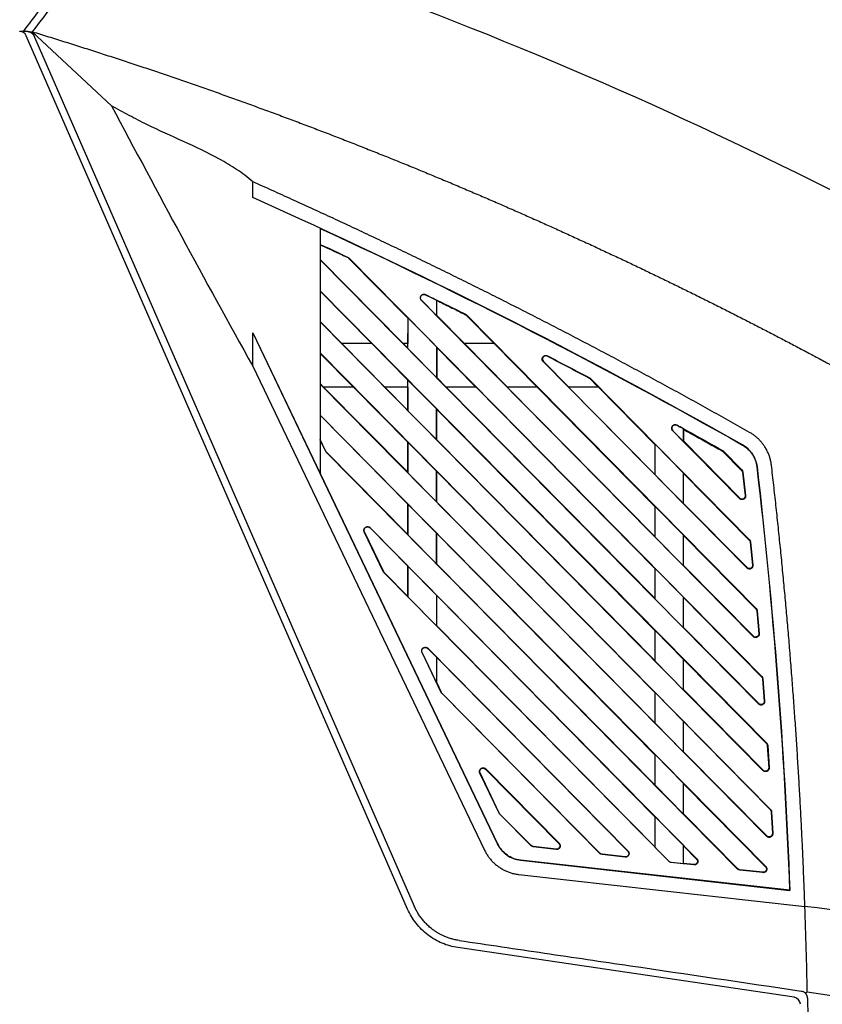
# Model space of a CAD drawing. Header units: millimetres. Extents: x -1111 to 1147, y -743 to 1146.
# Tile 41 of 203: x -374 to -264, y 196 to 332. Entities that reach past the tile are written whole.
import ezdxf

# ---------------------------------------------------------------- set-up
doc = ezdxf.new("R2010")
doc.units = ezdxf.units.MM
doc.styles.add('SLDTEXTSTYLE0', font='TXT', dxfattribs={"width": 0.75})
doc.dimstyles.new('SLDDIMSTYLE0', dxfattribs={"dimtxt": 3.5, "dimasz": 3.302, "dimexe": 0, "dimexo": 0.0625, "dimgap": 0.875, "dimtad": 1, "dimrnd": 1e-09, "dimzin": 12, "dimdsep": 46, "dimtxsty": 'SLDTEXTSTYLE0', "dimsah": 1, "dimcen": 0.09, "dimadec": 0, "dimazin": 3, "dimtfac": 1, "dimtofl": 0, "dimtmove": 0, "dimatfit": 3, "dimfxl": 1, "dimfrac": 2, "dimtolj": 1, "dimtzin": 12, "dimarcsym": 0})

# ---------------------------------------------------------------- blocks, each defined once
blk = doc.blocks.new('_D_1')
at = {"color": 8, "linetype": 'Continuous', "lineweight": 0}
for p, q in [((-451.72, 393.94), (-451.72, 434.45)), ((-196.95, 203.01), (-196.95, 434.45)), ((-451.72, 433.45), (-196.95, 433.45))]:
    blk.add_line(p, q, dxfattribs=at)
at = {"color": 8, "linetype": 'Continuous', "lineweight": 18}
for points in [[(-451.72, 433.45), (-448.42, 432.94), (-448.42, 433.96)], [(-196.95, 433.45), (-200.25, 433.96), (-200.25, 432.94)]]:
    blk.add_solid(points, dxfattribs=at)
at = {"color": 8, "linetype": 'Continuous', "lineweight": 18, "insert": (-320.67, 437.96), "char_height": 3.5, "attachment_point": 1, "style": 'SLDTEXTSTYLE0'}
blk.add_mtext('254.77', dxfattribs=at)

msp = doc.modelspace()

# ---------------------------------------------------------------- linework, layer by layer
at = {"color": 7, "linetype": 'Continuous', "lineweight": 25}
for p, q in [((-373.821, 330.219), (-374.303, 330.236)), ((-373.227, 330.199), (-373.82, 330.22)), ((-320.934, 209.44), (-373.453, 329.639)), ((-373.052, 330.177), (-372.598, 330.177)), ((-361.681, 319.988), (-372.598, 330.177)), ((-372.598, 330.177), (-320.019, 209.84)), ((-342.257, 307.363), (-342.257, 309.535)), ((-332.961, 303.132), (-332.961, 269.36)), ((-321.549, 287.283), (-332.961, 298.831)), ((-272.644, 237.681), (-332.961, 298.783)), ((-329.126, 299.124), (-329.141, 299.092)), ((-328.983, 299.023), (-329.008, 298.998)), ((-329.008, 298.998), (-320.907, 290.782)), ((-328.983, 299.023), (-272.165, 241.466)), ((-332.961, 294.512), (-271.507, 232.259)), ((-332.961, 294.463), (-325.881, 287.283)), ((-319.015, 293.22), (-319.027, 293.208)), ((-273.384, 246.971), (-319.027, 293.208)), ((-316.959, 291.138), (-319.015, 293.22)), ((-318.459, 293.993), (-318.452, 294.009)), ((-316.96, 293.258), (-316.932, 293.215)), ((-316.96, 293.258), (-316.959, 291.138)), ((-316.931, 291.149), (-316.932, 293.215)), ((-329.987, 287.283), (-332.961, 290.292)), ((-272.026, 228.515), (-332.961, 290.242)), ((-320.907, 290.782), (-320.909, 287.283)), ((-320.907, 290.782), (-320.882, 290.792)), ((-320.883, 286.573), (-320.882, 290.792)), ((-320.882, 290.792), (-316.958, 286.817)), ((-316.931, 291.149), (-316.959, 291.138)), ((-313.111, 287.283), (-316.931, 291.149)), ((-312.972, 291.306), (-312.993, 291.264)), ((-312.839, 291.21), (-312.873, 291.176)), ((-312.873, 291.176), (-309.034, 287.283)), ((-312.839, 291.21), (-272.947, 250.799)), ((-342.257, 288.747), (-308.561, 218.426)), ((-342.257, 284.162), (-342.257, 288.747)), ((-342.257, 288.747), (-332.961, 269.36)), ((-329.987, 287.283), (-324.065, 281.289)), ((-325.881, 287.283), (-329.987, 287.283)), ((-320.911, 282.243), (-325.881, 287.283)), ((-321.549, 287.283), (-320.909, 286.636)), ((-320.909, 287.283), (-321.549, 287.283)), ((-320.909, 286.636), (-320.909, 287.283)), ((-313.111, 287.283), (-307.188, 281.289)), ((-309.034, 287.283), (-313.111, 287.283)), ((-303.122, 281.289), (-309.034, 287.283)), ((-332.961, 285.972), (-270.969, 223.174)), ((-328.393, 281.289), (-332.961, 285.92)), ((-320.883, 286.573), (-320.909, 286.636)), ((-316.956, 282.595), (-320.883, 286.573)), ((-316.958, 286.817), (-316.929, 286.747)), ((-316.958, 286.817), (-316.956, 282.595)), ((-311.546, 281.289), (-316.929, 286.747)), ((-316.929, 286.747), (-316.928, 282.606)), ((-302.239, 284.82), (-302.278, 284.782)), ((-274.253, 256.393), (-302.278, 284.782)), ((-302.239, 284.82), (-298.75, 281.289)), ((-301.718, 285.528), (-301.692, 285.577)), ((-342.261, 284.169), (-342.257, 284.163)), ((-342.257, 284.162), (-310.348, 217.569)), ((-320.911, 282.243), (-320.885, 282.254)), ((-320.911, 281.289), (-320.911, 282.243)), ((-320.886, 278.035), (-320.885, 282.254)), ((-320.885, 282.254), (-316.955, 278.273)), ((-316.928, 282.606), (-316.956, 282.595)), ((-316.928, 282.606), (-315.626, 281.289)), ((-295.877, 282.535), (-295.904, 282.483)), ((-295.755, 282.444), (-295.796, 282.403)), ((-294.742, 281.333), (-295.796, 282.403)), ((-295.755, 282.444), (-273.861, 260.266)), ((-332.961, 281.753), (-332.503, 281.289)), ((-271.527, 219.469), (-332.961, 281.701)), ((-320.897, 269.518), (-332.527, 281.289)), ((-332.497, 281.289), (-332.527, 281.289)), ((-320.919, 269.57), (-332.497, 281.289)), ((-328.401, 281.289), (-332.497, 281.289)), ((-328.369, 281.289), (-328.401, 281.289)), ((-328.369, 281.289), (-320.896, 273.713)), ((-320.895, 278.056), (-324.089, 281.289)), ((-320.919, 281.289), (-324.055, 281.289)), ((-320.919, 281.289), (-320.919, 278.114)), ((-320.894, 281.289), (-320.919, 281.289)), ((-320.894, 281.289), (-320.895, 278.056)), ((-286.89, 252.178), (-315.651, 281.289)), ((-315.613, 281.289), (-315.651, 281.289)), ((-286.916, 252.243), (-315.613, 281.289)), ((-311.56, 281.289), (-315.613, 281.289)), ((-311.521, 281.289), (-286.89, 256.316)), ((-286.89, 260.719), (-307.213, 281.289)), ((-307.172, 281.289), (-307.213, 281.289)), ((-303.14, 281.289), (-307.172, 281.289)), ((-303.097, 281.289), (-286.89, 264.856)), ((-286.89, 269.26), (-298.775, 281.289)), ((-298.73, 281.289), (-298.775, 281.289)), ((-294.742, 281.289), (-298.73, 281.289)), ((-294.674, 281.289), (-286.89, 273.397)), ((-320.886, 278.035), (-320.895, 278.056)), ((-316.954, 274.051), (-320.886, 278.035)), ((-316.955, 278.273), (-316.944, 278.247)), ((-316.955, 278.273), (-316.954, 274.051)), ((-316.944, 278.247), (-286.89, 247.775)), ((-316.943, 274.056), (-316.944, 278.247)), ((-332.961, 277.431), (-271.637, 215.309)), ((-332.961, 277.404), (-320.898, 265.175)), ((-284.43, 275.268), (-284.443, 275.255)), ((-275.258, 265.951), (-284.443, 275.255)), ((-284.43, 275.268), (-282.982, 273.8)), ((-283.854, 276.029), (-283.846, 276.045)), ((-282.939, 275.476), (-282.982, 275.548)), ((-282.982, 275.548), (-282.982, 273.8)), ((-282.95, 273.813), (-282.95, 275.487)), ((-282.916, 273.827), (-282.915, 275.435)), ((-282.915, 275.435), (-282.878, 275.415)), ((-332.184, 272.438), (-332.961, 274.058)), ((-332.201, 272.43), (-332.961, 274.015)), ((-320.919, 273.703), (-320.919, 269.57)), ((-320.896, 273.713), (-320.897, 269.518)), ((-320.896, 273.713), (-320.887, 273.716)), ((-320.889, 269.497), (-320.887, 273.716)), ((-320.887, 273.716), (-316.952, 269.73)), ((-316.943, 274.056), (-316.954, 274.051)), ((-286.89, 243.638), (-316.943, 274.056)), ((-282.982, 273.8), (-282.95, 273.813)), ((-275.219, 265.988), (-282.95, 273.813)), ((-275.195, 266.013), (-282.916, 273.827)), ((-332.184, 272.438), (-332.201, 272.43)), ((-286.923, 273.383), (-286.921, 269.337)), ((-286.86, 273.409), (-286.89, 273.397)), ((-286.89, 273.397), (-286.89, 269.26)), ((-282.982, 269.48), (-286.86, 273.409)), ((-286.86, 269.188), (-286.86, 273.409)), ((-277.607, 272.573), (-277.65, 272.497)), ((-277.496, 272.489), (-277.558, 272.427)), ((-277.558, 272.427), (-274.975, 269.808)), ((-277.496, 272.489), (-274.912, 269.871)), ((-274.844, 273.311), (-274.836, 273.326)), ((-332.093, 272.308), (-332.106, 272.295)), ((-275.509, 214.961), (-332.106, 272.295)), ((-320.9, 260.98), (-332.093, 272.308)), ((-316.952, 269.73), (-316.941, 269.703)), ((-316.952, 269.73), (-316.951, 265.508)), ((-316.941, 269.703), (-286.89, 239.234)), ((-316.94, 265.513), (-316.941, 269.703)), ((-274.975, 269.808), (-274.912, 269.871)), ((-272.841, 270.293), (-272.823, 270.295)), ((-308.546, 218.433), (-332.961, 269.387)), ((-320.889, 269.497), (-320.897, 269.518)), ((-316.951, 265.508), (-320.889, 269.497)), ((-286.89, 269.26), (-286.86, 269.188)), ((-286.86, 269.188), (-282.982, 265.26)), ((-282.95, 269.403), (-282.982, 269.48)), ((-282.982, 269.48), (-282.982, 265.26)), ((-282.95, 269.403), (-273.9, 260.227)), ((-282.95, 265.273), (-282.95, 269.403)), ((-274.859, 269.567), (-274.771, 269.577)), ((-274.858, 269.567), (-274.58, 267.116)), ((-274.771, 269.577), (-274.405, 266.357)), ((-274.54, 267.075), (-274.458, 266.351)), ((-275.258, 265.951), (-275.219, 265.988)), ((-274.405, 266.357), (-274.459, 266.351)), ((-320.898, 265.175), (-320.9, 260.98)), ((-320.898, 265.175), (-320.89, 265.178)), ((-320.891, 260.959), (-320.89, 265.178)), ((-320.89, 265.178), (-316.95, 261.187)), ((-316.94, 265.513), (-316.951, 265.508)), ((-286.89, 235.097), (-316.94, 265.513)), ((-286.92, 264.844), (-286.919, 260.79)), ((-286.86, 264.868), (-286.89, 264.856)), ((-286.89, 264.856), (-286.89, 260.719)), ((-282.982, 260.939), (-286.86, 264.868)), ((-286.86, 260.648), (-286.86, 264.868)), ((-282.982, 265.26), (-282.95, 265.273)), ((-274.215, 256.431), (-282.95, 265.273)), ((-326.093, 261.933), (-326.109, 261.917)), ((-326.109, 261.917), (-320.901, 256.637)), ((-326.093, 261.933), (-281.117, 216.372)), ((-326.9, 261.366), (-326.879, 261.375)), ((-324.249, 255.833), (-326.9, 261.366)), ((-324.227, 255.844), (-326.879, 261.375)), ((-320.891, 260.959), (-320.9, 260.98)), ((-316.948, 256.965), (-320.891, 260.959)), ((-316.95, 261.187), (-316.939, 261.16)), ((-316.95, 261.187), (-316.948, 256.965)), ((-316.939, 261.16), (-286.89, 230.694)), ((-316.938, 256.969), (-316.939, 261.16)), ((-286.89, 260.719), (-286.86, 260.648)), ((-286.86, 260.648), (-282.982, 256.719)), ((-282.95, 260.862), (-282.982, 260.939)), ((-282.982, 260.939), (-282.982, 256.719)), ((-282.95, 260.862), (-272.987, 250.761)), ((-282.95, 256.732), (-282.95, 260.862)), ((-273.9, 260.227), (-273.861, 260.266)), ((-273.774, 259.96), (-273.719, 259.965)), ((-273.773, 259.96), (-273.453, 256.788)), ((-273.719, 259.966), (-273.4, 256.793)), ((-320.901, 256.637), (-320.902, 252.442)), ((-320.901, 256.637), (-320.893, 256.64)), ((-320.894, 252.421), (-320.893, 256.64)), ((-320.893, 256.64), (-316.945, 252.641)), ((-316.938, 256.969), (-316.948, 256.965)), ((-286.89, 226.556), (-316.938, 256.969)), ((-286.917, 256.304), (-286.916, 252.243)), ((-286.86, 256.328), (-286.89, 256.316)), ((-286.89, 256.316), (-286.89, 252.178)), ((-282.982, 252.399), (-286.86, 256.328)), ((-286.86, 252.107), (-286.86, 256.328)), ((-282.982, 256.719), (-282.95, 256.732)), ((-273.345, 247.01), (-282.95, 256.732)), ((-274.253, 256.393), (-274.215, 256.431)), ((-273.4, 256.793), (-273.454, 256.788)), ((-324.227, 255.844), (-324.249, 255.833)), ((-324.137, 255.715), (-324.154, 255.698)), ((-284.989, 216.024), (-324.154, 255.698)), ((-320.902, 252.442), (-324.137, 255.715)), ((-320.894, 252.421), (-320.902, 252.442)), ((-316.944, 248.42), (-320.894, 252.421)), ((-316.947, 252.643), (-316.936, 252.617)), ((-316.947, 252.641), (-316.946, 248.42)), ((-316.936, 252.617), (-286.89, 222.153)), ((-316.935, 248.426), (-316.936, 252.617)), ((-286.89, 252.178), (-286.86, 252.107)), ((-286.86, 252.107), (-282.982, 248.178)), ((-282.95, 252.322), (-282.982, 252.399)), ((-282.982, 252.399), (-282.982, 248.178)), ((-282.95, 252.322), (-272.204, 241.427)), ((-282.95, 248.191), (-282.95, 252.322)), ((-272.987, 250.761), (-272.947, 250.799)), ((-272.86, 250.488), (-272.805, 250.493)), ((-272.859, 250.488), (-272.584, 247.361)), ((-272.805, 250.493), (-272.53, 247.365)), ((-316.935, 248.426), (-316.946, 248.421)), ((-286.89, 218.016), (-316.935, 248.426)), ((-282.982, 248.178), (-282.95, 248.191)), ((-272.604, 237.72), (-282.95, 248.191)), ((-286.86, 247.787), (-286.89, 247.775)), ((-286.89, 247.775), (-286.89, 243.638)), ((-282.982, 243.858), (-286.86, 247.787)), ((-286.86, 243.566), (-286.86, 247.787)), ((-273.384, 246.971), (-273.345, 247.01)), ((-272.53, 247.365), (-272.585, 247.361)), ((-318.14, 245.336), (-318.153, 245.324)), ((-318.153, 245.324), (-316.943, 244.099)), ((-318.14, 245.336), (-290.598, 217.435)), ((-318.947, 244.769), (-318.931, 244.777)), ((-316.296, 239.237), (-318.947, 244.769)), ((-316.942, 240.626), (-318.931, 244.777)), ((-316.945, 244.1), (-316.934, 244.073)), ((-316.945, 244.099), (-316.943, 240.626)), ((-316.934, 244.073), (-290.629, 217.404)), ((-316.933, 240.631), (-316.934, 244.073)), ((-286.89, 243.638), (-286.86, 243.566)), ((-286.86, 243.566), (-282.982, 239.638)), ((-282.95, 243.781), (-282.982, 243.858)), ((-282.982, 243.858), (-282.982, 239.638)), ((-282.95, 243.781), (-271.547, 232.22)), ((-282.95, 239.651), (-282.95, 243.781)), ((-272.204, 241.427), (-272.165, 241.466)), ((-316.933, 240.631), (-316.943, 240.628)), ((-316.27, 239.249), (-316.933, 240.631)), ((-272.078, 241.149), (-272.022, 241.153)), ((-272.077, 241.149), (-271.844, 238.065)), ((-272.022, 241.153), (-271.789, 238.069)), ((-316.27, 239.249), (-316.296, 239.237)), ((-316.181, 239.122), (-316.201, 239.102)), ((-294.469, 217.087), (-316.201, 239.102)), ((-294.439, 217.117), (-316.181, 239.122)), ((-286.86, 239.246), (-286.89, 239.234)), ((-286.89, 239.234), (-286.89, 235.097)), ((-282.982, 235.318), (-286.86, 239.246)), ((-286.86, 235.026), (-286.86, 239.246)), ((-282.982, 239.638), (-282.95, 239.651)), ((-271.987, 228.554), (-282.95, 239.651)), ((-272.644, 237.681), (-272.604, 237.72)), ((-271.789, 238.069), (-271.845, 238.064)), ((-286.89, 235.097), (-286.86, 235.026)), ((-286.86, 235.026), (-282.982, 231.097)), ((-282.95, 235.24), (-282.982, 235.318)), ((-282.982, 235.318), (-282.982, 231.097)), ((-282.95, 235.24), (-271.009, 223.134)), ((-282.95, 231.11), (-282.95, 235.24)), ((-271.547, 232.22), (-271.507, 232.259)), ((-271.42, 231.937), (-271.364, 231.94)), ((-271.42, 231.937), (-271.226, 228.893)), ((-271.364, 231.94), (-271.171, 228.897)), ((-286.86, 230.706), (-286.89, 230.694)), ((-286.89, 230.694), (-286.89, 226.556)), ((-282.982, 226.777), (-286.86, 230.706)), ((-286.86, 226.485), (-286.86, 230.706)), ((-282.982, 231.097), (-282.95, 231.11)), ((-271.488, 219.508), (-282.95, 231.11)), ((-310.995, 228.172), (-310.966, 228.186)), ((-308.344, 222.64), (-310.995, 228.172)), ((-308.313, 222.655), (-310.966, 228.186)), ((-310.188, 228.74), (-310.211, 228.717)), ((-310.211, 228.717), (-300.105, 218.471)), ((-310.188, 228.74), (-300.078, 218.498)), ((-272.026, 228.515), (-271.987, 228.554)), ((-271.172, 228.897), (-271.228, 228.893)), ((-286.89, 226.556), (-286.86, 226.485)), ((-286.86, 226.485), (-282.982, 222.556)), ((-282.95, 226.7), (-282.982, 226.777)), ((-282.982, 226.777), (-282.982, 222.556)), ((-282.95, 226.7), (-271.677, 215.27)), ((-282.95, 222.569), (-282.95, 226.7)), ((-308.313, 222.655), (-308.344, 222.64)), ((-308.225, 222.529), (-308.249, 222.505)), ((-303.95, 218.15), (-308.249, 222.505)), ((-303.924, 218.176), (-308.225, 222.529)), ((-282.982, 222.556), (-282.95, 222.569)), ((-275.471, 214.999), (-282.95, 222.569)), ((-271.009, 223.134), (-270.969, 223.174)), ((-270.882, 222.846), (-270.826, 222.849)), ((-270.882, 222.846), (-270.727, 219.842)), ((-270.826, 222.849), (-270.672, 219.845)), ((-286.86, 222.165), (-286.89, 222.153)), ((-286.89, 222.153), (-286.89, 218.016)), ((-282.982, 218.236), (-286.86, 222.165)), ((-286.86, 217.945), (-286.86, 222.165)), ((-271.527, 219.469), (-271.488, 219.508)), ((-270.672, 219.845), (-270.729, 219.842)), ((-308.546, 218.433), (-308.561, 218.426)), ((-303.95, 218.15), (-303.924, 218.176)), ((-300.105, 218.471), (-300.078, 218.498)), ((-282.95, 218.159), (-282.982, 218.236)), ((-282.982, 218.236), (-282.982, 215.705)), ((-282.95, 218.159), (-281.153, 216.337)), ((-282.95, 215.733), (-282.95, 218.159)), ((-303.65, 218.005), (-303.646, 218.041)), ((-300.49, 217.65), (-303.65, 218.005)), ((-300.485, 217.688), (-303.646, 218.041)), ((-300.485, 217.688), (-300.49, 217.65)), ((-294.469, 217.087), (-294.439, 217.117)), ((-294.169, 216.942), (-294.165, 216.984)), ((-291.009, 216.587), (-294.169, 216.942)), ((-291.004, 216.631), (-294.165, 216.984)), ((-290.629, 217.404), (-290.598, 217.435)), ((-286.89, 218.016), (-286.86, 217.945)), ((-286.86, 217.945), (-284.977, 216.036)), ((-305.383, 216.186), (-305.385, 216.169)), ((-305.385, 216.169), (-268.309, 212.012)), ((-268.328, 212.031), (-305.383, 216.186)), ((-291.004, 216.631), (-291.009, 216.587)), ((-284.989, 216.024), (-284.977, 216.036)), ((-284.689, 215.879), (-284.687, 215.896)), ((-281.529, 215.524), (-284.689, 215.879)), ((-284.687, 215.896), (-282.982, 215.705)), ((-282.982, 215.705), (-282.95, 215.733)), ((-281.523, 215.574), (-282.95, 215.733)), ((-281.523, 215.574), (-281.529, 215.524)), ((-281.153, 216.337), (-281.117, 216.372)), ((-305.606, 214.199), (-266.244, 209.785)), ((-275.509, 214.961), (-275.471, 214.999)), ((-275.209, 214.815), (-275.203, 214.869)), ((-272.048, 214.461), (-275.209, 214.815)), ((-272.042, 214.517), (-275.203, 214.869)), ((-272.042, 214.517), (-272.048, 214.461)), ((-271.677, 215.27), (-271.637, 215.309)), ((-268.328, 212.031), (-268.309, 212.012)), ((-267.728, 197.309), (-314.002, 204.14)), ((-265.919, 198.052), (-239.324, 194.126))]:
    msp.add_line(p, q, dxfattribs=at)
for centre, start, end in [((-374.37, 329.238), 86.16114, 88), ((-374.37, 329.238), 23.60217, 86.16114), ((-267.874, 196.319), 1.43046, 81.60217)]:
    msp.add_arc(centre, 1, start, end, dxfattribs=at)
for points, knots in [([(-373.821, 330.219), (-372.504, 331.955), (-371.229, 333.635), (-369.378, 336.075), (-368.771, 336.875), (-367.578, 338.447), (-367.001, 339.207), (-365.338, 341.4), (-364.313, 342.75), (-363.138, 344.3), (-362.908, 344.603), (-362.464, 345.188), (-362.249, 345.472), (-361.624, 346.294), (-361.236, 346.806), (-360.877, 347.279)], [0, 0, 0, 0, 0.25, 0.25, 0.375, 0.375, 0.5, 0.5, 0.75, 0.75, 0.8125, 0.8125, 0.875, 0.875, 1, 1, 1, 1]), ([(-373.227, 330.199), (-373.193, 330.197), (-373.127, 330.193), (-373.031, 330.174), (-372.939, 330.148), (-372.854, 330.114), (-372.775, 330.075), (-372.703, 330.03), (-372.637, 329.981), (-372.577, 329.93), (-372.524, 329.876), (-372.477, 329.821), (-372.436, 329.765), (-372.401, 329.71), (-372.371, 329.655), (-372.354, 329.618), (-372.346, 329.6)], [0, 0, 0, 0, 0.0901145, 0.1773546, 0.2617202, 0.3432112, 0.4218274, 0.4975688, 0.5704352, 0.6404266, 0.707543, 0.7717843, 0.8331506, 0.8916419, 0.9472583, 1, 1, 1, 1]), ([(-373.195, 330.198), (-373.132, 330.195), (-373.068, 330.193), (-373.005, 330.191), (-372.868, 330.186), (-372.733, 330.181), (-372.598, 330.177)], [0.00064889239, 0.00064889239, 0.00064889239, 0.00064889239, 0.0008483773, 0.0008483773, 0.0008483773, 0.00127914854, 0.00127914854, 0.00127914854, 0.00127914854]), ([(-372.598, 330.177), (-371.858, 329.951), (-370.38, 329.499), (-368.169, 328.811), (-365.969, 328.117), (-363.779, 327.418), (-361.599, 326.712), (-359.429, 326.001), (-357.269, 325.283), (-355.119, 324.56), (-352.98, 323.832), (-350.85, 323.098), (-348.731, 322.358), (-346.622, 321.614), (-344.524, 320.864), (-342.435, 320.109), (-340.357, 319.349), (-338.289, 318.584), (-336.232, 317.814), (-334.184, 317.04), (-332.147, 316.261), (-330.121, 315.478), (-328.104, 314.69), (-326.099, 313.898), (-324.103, 313.102), (-322.118, 312.302), (-320.143, 311.497), (-318.179, 310.689), (-316.225, 309.877), (-314.281, 309.061), (-312.348, 308.242), (-310.425, 307.419), (-308.513, 306.593), (-306.611, 305.763), (-304.719, 304.93), (-302.838, 304.094), (-300.967, 303.255), (-299.107, 302.413), (-297.257, 301.568), (-295.417, 300.72), (-293.588, 299.87), (-291.769, 299.016), (-289.961, 298.161), (-288.162, 297.303), (-286.375, 296.443), (-284.597, 295.58), (-282.83, 294.715), (-281.074, 293.848), (-279.327, 292.98), (-277.591, 292.109), (-275.865, 291.236), (-274.15, 290.362), (-272.445, 289.486), (-270.75, 288.609), (-269.065, 287.73), (-267.391, 286.849), (-265.727, 285.967), (-264.073, 285.085), (-262.429, 284.2), (-260.795, 283.315), (-259.172, 282.429), (-257.559, 281.542), (-255.955, 280.654), (-254.362, 279.766), (-252.779, 278.876), (-251.207, 277.986), (-249.644, 277.096), (-248.606, 276.5), (-248.089, 276.203)], [0, 0, 0, 0, 0.0170768, 0.034097, 0.0510605, 0.0679671, 0.0848167, 0.1016091, 0.1183441, 0.1350216, 0.1516415, 0.1682035, 0.1847077, 0.2011537, 0.2175415, 0.2338709, 0.2501419, 0.2663542, 0.2825078, 0.2986025, 0.3146382, 0.3306148, 0.3465321, 0.3623901, 0.3781886, 0.3939275, 0.4096067, 0.4252261, 0.4407857, 0.4562852, 0.4717246, 0.4871037, 0.5024226, 0.5176811, 0.5328791, 0.5480165, 0.5630933, 0.5781093, 0.5930645, 0.6079587, 0.622792, 0.6375642, 0.6522753, 0.6669251, 0.6815136, 0.6960408, 0.7105066, 0.7249109, 0.7392536, 0.7535347, 0.7677541, 0.7819118, 0.7960078, 0.8100419, 0.824014, 0.8379243, 0.8517726, 0.8655588, 0.8792829, 0.8929449, 0.9065448, 0.9200825, 0.9335579, 0.946971, 0.9603218, 0.9736103, 0.9868363, 1, 1, 1, 1]), ([(-342.257, 309.533), (-342.599, 309.847), (-342.961, 310.145), (-343.703, 310.712), (-344.083, 310.979), (-345.238, 311.746), (-346.032, 312.214), (-348.452, 313.541), (-350.119, 314.322), (-353.471, 315.851), (-355.159, 316.592), (-357.641, 317.8), (-358.459, 318.22), (-360.077, 319.092), (-360.88, 319.538), (-361.681, 319.988)], [0, 0, 0, 0, 0.0625, 0.0625, 0.125, 0.125, 0.25, 0.25, 0.5, 0.5, 0.75, 0.75, 0.875, 0.875, 1, 1, 1, 1]), ([(-273.861, 275.052), (-274.717, 275.536), (-276.43, 276.502), (-279.006, 277.94), (-281.586, 279.369), (-284.171, 280.788), (-286.761, 282.197), (-289.356, 283.596), (-291.955, 284.986), (-294.56, 286.366), (-297.169, 287.736), (-299.783, 289.097), (-302.401, 290.447), (-305.025, 291.788), (-307.653, 293.119), (-310.286, 294.441), (-312.924, 295.752), (-315.567, 297.054), (-318.214, 298.346), (-320.866, 299.629), (-323.523, 300.901), (-326.185, 302.164), (-328.851, 303.417), (-331.523, 304.661), (-334.199, 305.894), (-336.88, 307.118), (-339.565, 308.333), (-341.36, 309.134), (-342.257, 309.535)], [0, 0, 0, 0, 0.0385053, 0.0770029, 0.1154934, 0.1539772, 0.1924549, 0.2309271, 0.2693941, 0.3078567, 0.3463152, 0.3847701, 0.4232222, 0.4616717, 0.5001193, 0.5385655, 0.5770108, 0.6154558, 0.6539009, 0.6923467, 0.7307936, 0.7692424, 0.8076933, 0.846147, 0.884604, 0.9230648, 0.96153, 1, 1, 1, 1]), ([(-332.961, 300.878), (-332.554, 300.689), (-332.146, 300.499), (-331.739, 300.309), (-330.873, 299.905), (-330.006, 299.499), (-329.141, 299.092)], [0.0015252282, 0.0015252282, 0.0015252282, 0.0015252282, 0.0028726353, 0.0028726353, 0.0028726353, 0.0057421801, 0.0057421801, 0.0057421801, 0.0057421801]), ([(-329.141, 299.092), (-329.128, 299.085), (-329.115, 299.078), (-329.102, 299.071), (-329.089, 299.063), (-329.077, 299.055), (-329.065, 299.046), (-329.045, 299.031), (-329.026, 299.015), (-329.008, 298.998)], [0, 0, 0, 0, 0.00004456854, 0.00004456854, 0.00004456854, 0.00008913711, 0.00008913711, 0.00008913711, 0.00016351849, 0.00016351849, 0.00016351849, 0.00016351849]), ([(-319.027, 293.208), (-319.043, 293.225), (-319.073, 293.258), (-319.11, 293.315), (-319.139, 293.376), (-319.159, 293.441), (-319.177, 293.549), (-319.166, 293.704), (-319.076, 293.869), (-318.945, 293.991), (-318.803, 294.048), (-318.672, 294.064), (-318.557, 294.053), (-318.487, 294.023), (-318.452, 294.009)], [0, 0, 0, 0, 0.0493693, 0.0973571, 0.1448765, 0.1928672, 0.242242, 0.3793606, 0.5165537, 0.6359658, 0.7554503, 0.8377016, 0.9177342, 1, 1, 1, 1]), ([(-319.015, 293.22), (-319.081, 293.287), (-319.167, 293.434), (-319.148, 293.702), (-319.056, 293.867), (-318.922, 293.983), (-318.783, 294.035), (-318.631, 294.051), (-318.514, 294.02), (-318.459, 293.993)], [0, 0, 0, 0, 0.25, 0.375, 0.5, 0.625, 0.75, 0.875, 1, 1, 1, 1]), ([(-316.932, 293.215), (-316.303, 292.905), (-315.674, 292.595), (-315.045, 292.283), (-314.36, 291.944), (-313.676, 291.604), (-312.993, 291.264)], [0.0017136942, 0.0017136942, 0.0017136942, 0.0017136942, 0.0038187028, 0.0038187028, 0.0038187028, 0.0061099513, 0.0061099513, 0.0061099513, 0.0061099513]), ([(-312.993, 291.264), (-312.98, 291.257), (-312.968, 291.251), (-312.957, 291.243), (-312.945, 291.236), (-312.933, 291.228), (-312.922, 291.22), (-312.905, 291.206), (-312.888, 291.192), (-312.873, 291.176)], [0, 0, 0, 0, 0.00004166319, 0.00004166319, 0.00004166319, 0.0000833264, 0.0000833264, 0.0000833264, 0.00014928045, 0.00014928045, 0.00014928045, 0.00014928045]), ([(-302.278, 284.782), (-302.294, 284.799), (-302.325, 284.833), (-302.362, 284.89), (-302.391, 284.952), (-302.41, 285.017), (-302.428, 285.126), (-302.416, 285.282), (-302.324, 285.448), (-302.191, 285.568), (-302.047, 285.624), (-301.915, 285.638), (-301.798, 285.624), (-301.728, 285.593), (-301.692, 285.577)], [0, 0, 0, 0, 0.0493984, 0.0973902, 0.1449048, 0.1928994, 0.2423033, 0.3792894, 0.5163504, 0.6351654, 0.7540526, 0.8367968, 0.9172421, 1, 1, 1, 1]), ([(-301.718, 285.528), (-301.811, 285.577), (-301.92, 285.59), (-302.126, 285.543), (-302.217, 285.481), (-302.312, 285.355), (-302.337, 285.308), (-302.365, 285.207), (-302.37, 285.154), (-302.359, 284.997), (-302.313, 284.896), (-302.239, 284.82)], [0, 0, 0, 0, 0.25, 0.25, 0.5, 0.5, 0.625, 0.625, 0.75, 0.75, 1, 1, 1, 1]), ([(-295.904, 282.483), (-296.871, 282.994), (-297.839, 283.504), (-298.808, 284.011), (-299.292, 284.265), (-299.777, 284.519), (-300.262, 284.771), (-300.747, 285.024), (-301.232, 285.276), (-301.718, 285.528)], [0, 0, 0, 0, 0.0032813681, 0.0032813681, 0.0032813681, 0.0049220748, 0.0049220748, 0.0049220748, 0.0065627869, 0.0065627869, 0.0065627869, 0.0065627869]), ([(-295.796, 282.403), (-295.805, 282.412), (-295.815, 282.421), (-295.825, 282.429), (-295.834, 282.437), (-295.845, 282.445), (-295.855, 282.453), (-295.871, 282.464), (-295.887, 282.474), (-295.904, 282.483)], [0, 0, 0, 0, 0.00003856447, 0.00003856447, 0.00003856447, 0.00007712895, 0.00007712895, 0.00007712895, 0.0001349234, 0.0001349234, 0.0001349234, 0.0001349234]), ([(-284.443, 275.255), (-284.459, 275.273), (-284.49, 275.307), (-284.527, 275.365), (-284.556, 275.427), (-284.576, 275.493), (-284.593, 275.603), (-284.58, 275.76), (-284.485, 275.926), (-284.35, 276.045), (-284.204, 276.099), (-284.07, 276.112), (-283.952, 276.095), (-283.882, 276.062), (-283.846, 276.045)], [0, 0, 0, 0, 0.0494286, 0.0974232, 0.1449311, 0.1929285, 0.2423625, 0.3791971, 0.5161072, 0.6343138, 0.7525923, 0.8358528, 0.9167267, 1, 1, 1, 1]), ([(-283.854, 276.029), (-283.956, 276.085), (-284.075, 276.102), (-284.3, 276.055), (-284.402, 275.988), (-284.507, 275.852), (-284.534, 275.801), (-284.567, 275.691), (-284.572, 275.632), (-284.562, 275.461), (-284.512, 275.35), (-284.43, 275.268)], [0, 0, 0, 0, 0.25, 0.25, 0.5, 0.5, 0.625, 0.625, 0.75, 0.75, 1, 1, 1, 1]), ([(-282.878, 275.415), (-282.338, 275.116), (-281.799, 274.817), (-281.259, 274.517), (-280.657, 274.182), (-280.055, 273.846), (-279.453, 273.509), (-278.852, 273.173), (-278.25, 272.835), (-277.65, 272.497)], [0.0011516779, 0.0011516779, 0.0011516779, 0.0011516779, 0.0030025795, 0.0030025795, 0.0030025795, 0.005070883, 0.005070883, 0.005070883, 0.0071392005, 0.0071392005, 0.0071392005, 0.0071392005]), ([(-270.855, 270.525), (-270.866, 270.61), (-270.888, 270.781), (-270.935, 271.035), (-270.991, 271.285), (-271.058, 271.531), (-271.135, 271.773), (-271.222, 272.012), (-271.32, 272.247), (-271.428, 272.478), (-271.547, 272.706), (-271.676, 272.93), (-271.854, 273.209), (-272.089, 273.536), (-272.392, 273.895), (-272.721, 274.228), (-273.076, 274.532), (-273.454, 274.811), (-273.725, 274.971), (-273.861, 275.052)], [0, 0, 0, 0, 0.046015, 0.09166759, 0.13703971, 0.1822148, 0.22727744, 0.2723128, 0.31740623, 0.36264274, 0.40810655, 0.45388062, 0.50004622, 0.58431527, 0.66751634, 0.75016255, 0.83277739, 0.91588492, 1, 1, 1, 1]), ([(-332.093, 272.308), (-332.102, 272.318), (-332.112, 272.329), (-332.121, 272.339), (-332.13, 272.35), (-332.138, 272.361), (-332.146, 272.373), (-332.16, 272.394), (-332.173, 272.416), (-332.184, 272.438)], [0, 0, 0, 0, 0.00004193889, 0.00004193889, 0.00004193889, 0.00008387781, 0.00008387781, 0.00008387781, 0.00015975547, 0.00015975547, 0.00015975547, 0.00015975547]), ([(-277.65, 272.497), (-277.639, 272.491), (-277.629, 272.485), (-277.62, 272.478), (-277.61, 272.472), (-277.601, 272.465), (-277.591, 272.457), (-277.58, 272.448), (-277.569, 272.438), (-277.558, 272.427)], [0, 0, 0, 0, 0.00003522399, 0.00003522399, 0.00003522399, 0.000070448, 0.000070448, 0.000070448, 0.00011538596, 0.00011538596, 0.00011538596, 0.00011538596]), ([(-274.844, 273.311), (-274.292, 272.998), (-273.838, 272.578), (-273.305, 271.774), (-273.162, 271.493), (-272.949, 270.911), (-272.877, 270.608), (-272.841, 270.293)], [0, 0, 0, 0, 0.5, 0.5, 0.75, 0.75, 1, 1, 1, 1]), ([(-272.823, 270.295), (-272.86, 270.611), (-272.932, 270.915), (-273.146, 271.5), (-273.29, 271.782), (-273.825, 272.589), (-274.281, 273.012), (-274.836, 273.326)], [0, 0, 0, 0, 0.25, 0.25, 0.5, 0.5, 1, 1, 1, 1]), ([(-266.244, 209.785), (-266.278, 210.708), (-266.346, 212.554), (-266.46, 215.322), (-266.583, 218.09), (-266.717, 220.856), (-266.861, 223.622), (-267.015, 226.387), (-267.179, 229.152), (-267.353, 231.915), (-267.538, 234.678), (-267.732, 237.44), (-267.936, 240.202), (-268.151, 242.962), (-268.376, 245.722), (-268.611, 248.481), (-268.856, 251.239), (-269.111, 253.996), (-269.376, 256.753), (-269.651, 259.509), (-269.937, 262.264), (-270.232, 265.019), (-270.538, 267.772), (-270.749, 269.607), (-270.855, 270.525)], [0, 0, 0, 0, 0.0454757, 0.0909454, 0.1364096, 0.1818689, 0.2273239, 0.2727753, 0.3182237, 0.3636697, 0.4091138, 0.4545567, 0.4999991, 0.5454414, 0.5908844, 0.6363286, 0.6817747, 0.7272232, 0.7726748, 0.81813, 0.8635896, 0.909054, 0.9545239, 1, 1, 1, 1]), ([(-274.405, 266.357), (-274.403, 266.335), (-274.4, 266.291), (-274.405, 266.226), (-274.419, 266.163), (-274.442, 266.101), (-274.487, 266.016), (-274.569, 265.915), (-274.701, 265.832), (-274.848, 265.792), (-274.997, 265.8), (-275.142, 265.85), (-275.219, 265.917), (-275.258, 265.951)], [0, 0, 0, 0, 0.0537396, 0.1060685, 0.1579115, 0.2102192, 0.2639174, 0.3919632, 0.5193984, 0.6371414, 0.7547994, 0.8759514, 1, 1, 1, 1]), ([(-274.459, 266.351), (-274.448, 266.259), (-274.467, 266.166), (-274.557, 266.005), (-274.628, 265.939), (-274.793, 265.859), (-274.889, 265.845), (-275.069, 265.877), (-275.154, 265.922), (-275.219, 265.988)], [0, 0, 0, 0, 0.25, 0.25, 0.5, 0.5, 0.75, 0.75, 1, 1, 1, 1]), ([(-326.9, 261.366), (-326.909, 261.387), (-326.927, 261.429), (-326.944, 261.496), (-326.951, 261.564), (-326.948, 261.632), (-326.93, 261.733), (-326.877, 261.86), (-326.755, 261.99), (-326.588, 262.078), (-326.399, 262.089), (-326.224, 262.043), (-326.136, 261.97), (-326.093, 261.933)], [0, 0, 0, 0, 0.0500039, 0.0985696, 0.1466482, 0.1952194, 0.2452339, 0.3645503, 0.4839394, 0.6211786, 0.7584918, 0.8792417, 1, 1, 1, 1]), ([(-326.879, 261.375), (-326.904, 261.426), (-326.919, 261.48), (-326.932, 261.592), (-326.93, 261.648), (-326.9, 261.756), (-326.873, 261.806), (-326.807, 261.897), (-326.769, 261.938), (-326.678, 262.005), (-326.627, 262.03), (-326.519, 262.058), (-326.462, 262.062), (-326.295, 262.048), (-326.188, 261.997), (-326.109, 261.917)], [0, 0, 0, 0, 0.125, 0.125, 0.25, 0.25, 0.375, 0.375, 0.5, 0.5, 0.625, 0.625, 0.75, 0.75, 1, 1, 1, 1]), ([(-273.4, 256.793), (-273.398, 256.771), (-273.396, 256.727), (-273.402, 256.662), (-273.416, 256.6), (-273.44, 256.539), (-273.485, 256.454), (-273.568, 256.355), (-273.7, 256.273), (-273.846, 256.233), (-273.994, 256.242), (-274.138, 256.292), (-274.215, 256.359), (-274.253, 256.393)], [0, 0, 0, 0, 0.0537656, 0.1061339, 0.158022, 0.2103721, 0.2641024, 0.3920967, 0.5193428, 0.6370584, 0.7547126, 0.8759084, 1, 1, 1, 1]), ([(-273.454, 256.788), (-273.445, 256.696), (-273.465, 256.603), (-273.556, 256.444), (-273.627, 256.38), (-273.791, 256.301), (-273.886, 256.287), (-274.066, 256.32), (-274.15, 256.365), (-274.215, 256.431)], [0, 0, 0, 0, 0.25, 0.25, 0.5, 0.5, 0.75, 0.75, 1, 1, 1, 1]), ([(-324.137, 255.715), (-324.146, 255.725), (-324.156, 255.735), (-324.165, 255.746), (-324.174, 255.757), (-324.182, 255.768), (-324.19, 255.78), (-324.204, 255.8), (-324.216, 255.821), (-324.227, 255.844)], [0, 0, 0, 0, 0.00004193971, 0.00004193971, 0.00004193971, 0.00008387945, 0.00008387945, 0.00008387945, 0.00015813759, 0.00015813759, 0.00015813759, 0.00015813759]), ([(-272.53, 247.365), (-272.529, 247.343), (-272.527, 247.3), (-272.534, 247.236), (-272.549, 247.173), (-272.572, 247.113), (-272.619, 247.029), (-272.701, 246.931), (-272.834, 246.851), (-272.979, 246.812), (-273.126, 246.822), (-273.269, 246.871), (-273.345, 246.938), (-273.384, 246.971)], [0, 0, 0, 0, 0.0537916, 0.1061988, 0.1581314, 0.2105235, 0.2642853, 0.3922263, 0.5192807, 0.6369719, 0.7546244, 0.8758648, 1, 1, 1, 1]), ([(-272.585, 247.361), (-272.577, 247.269), (-272.598, 247.178), (-272.689, 247.021), (-272.76, 246.957), (-272.924, 246.88), (-273.019, 246.867), (-273.197, 246.899), (-273.28, 246.945), (-273.345, 247.01)], [0, 0, 0, 0, 0.25, 0.25, 0.5, 0.5, 0.75, 0.75, 1, 1, 1, 1]), ([(-318.947, 244.769), (-318.956, 244.79), (-318.975, 244.833), (-318.991, 244.9), (-318.998, 244.967), (-318.995, 245.036), (-318.978, 245.136), (-318.925, 245.263), (-318.802, 245.393), (-318.635, 245.481), (-318.447, 245.492), (-318.271, 245.447), (-318.184, 245.373), (-318.14, 245.336)], [0, 0, 0, 0, 0.05000389, 0.09856961, 0.14664821, 0.19521939, 0.24523388, 0.36455029, 0.48393936, 0.62117864, 0.75849183, 0.87924172, 1, 1, 1, 1]), ([(-318.931, 244.777), (-318.958, 244.832), (-318.988, 244.949), (-318.978, 245.101), (-318.935, 245.193), (-318.875, 245.284), (-318.798, 245.373), (-318.637, 245.463), (-318.364, 245.48), (-318.219, 245.391), (-318.153, 245.324)], [0, 0, 0, 0, 0.125, 0.25, 0.375, 0.375, 0.5, 0.625, 0.75, 1, 1, 1, 1]), ([(-316.181, 239.122), (-316.19, 239.132), (-316.2, 239.142), (-316.209, 239.153), (-316.218, 239.164), (-316.226, 239.175), (-316.234, 239.186), (-316.248, 239.206), (-316.26, 239.227), (-316.27, 239.249)], [0, 0, 0, 0, 0.00004194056, 0.00004194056, 0.00004194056, 0.00008388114, 0.00008388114, 0.00008388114, 0.00015651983, 0.00015651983, 0.00015651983, 0.00015651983]), ([(-271.789, 238.069), (-271.788, 238.047), (-271.787, 238.003), (-271.794, 237.939), (-271.81, 237.877), (-271.834, 237.817), (-271.881, 237.734), (-271.964, 237.638), (-272.096, 237.559), (-272.241, 237.521), (-272.387, 237.531), (-272.529, 237.581), (-272.605, 237.647), (-272.644, 237.681)], [0, 0, 0, 0, 0.0538175, 0.1062634, 0.1582399, 0.2106733, 0.2644664, 0.3923524, 0.5192124, 0.6368821, 0.7545348, 0.8758205, 1, 1, 1, 1]), ([(-271.845, 238.064), (-271.838, 237.974), (-271.859, 237.883), (-271.952, 237.728), (-272.023, 237.665), (-272.186, 237.589), (-272.28, 237.577), (-272.457, 237.61), (-272.54, 237.655), (-272.604, 237.72)], [0, 0, 0, 0, 0.25, 0.25, 0.5, 0.5, 0.75, 0.75, 1, 1, 1, 1]), ([(-310.995, 228.172), (-311.004, 228.194), (-311.022, 228.236), (-311.039, 228.303), (-311.046, 228.37), (-311.043, 228.439), (-311.025, 228.539), (-310.972, 228.667), (-310.85, 228.796), (-310.683, 228.885), (-310.494, 228.896), (-310.318, 228.85), (-310.231, 228.776), (-310.188, 228.74)], [0, 0, 0, 0, 0.05000389, 0.09856961, 0.14664821, 0.19521939, 0.24523388, 0.36455029, 0.48393936, 0.62117864, 0.75849183, 0.87924172, 1, 1, 1, 1]), ([(-310.966, 228.186), (-310.99, 228.236), (-311.004, 228.289), (-311.017, 228.398), (-311.015, 228.454), (-310.985, 228.559), (-310.959, 228.608), (-310.895, 228.697), (-310.857, 228.737), (-310.769, 228.803), (-310.719, 228.828), (-310.613, 228.855), (-310.557, 228.859), (-310.393, 228.845), (-310.289, 228.796), (-310.211, 228.717)], [0, 0, 0, 0, 0.125, 0.125, 0.25, 0.25, 0.375, 0.375, 0.5, 0.5, 0.625, 0.625, 0.75, 0.75, 1, 1, 1, 1]), ([(-271.172, 228.897), (-271.171, 228.875), (-271.17, 228.832), (-271.178, 228.768), (-271.194, 228.707), (-271.219, 228.647), (-271.266, 228.565), (-271.35, 228.47), (-271.481, 228.392), (-271.626, 228.355), (-271.771, 228.366), (-271.913, 228.416), (-271.988, 228.482), (-272.026, 228.515)], [0, 0, 0, 0, 0.0537578, 0.1061677, 0.1581208, 0.2105316, 0.264291, 0.3921708, 0.5189175, 0.6366254, 0.7543354, 0.8757205, 1, 1, 1, 1]), ([(-271.228, 228.893), (-271.222, 228.803), (-271.244, 228.713), (-271.337, 228.559), (-271.409, 228.498), (-271.571, 228.424), (-271.665, 228.412), (-271.841, 228.445), (-271.923, 228.49), (-271.987, 228.554)], [0, 0, 0, 0, 0.25, 0.25, 0.5, 0.5, 0.75, 0.75, 1, 1, 1, 1]), ([(-308.225, 222.529), (-308.234, 222.539), (-308.244, 222.549), (-308.253, 222.56), (-308.262, 222.571), (-308.27, 222.582), (-308.278, 222.593), (-308.291, 222.613), (-308.303, 222.633), (-308.313, 222.655)], [0, 0, 0, 0, 0.00004194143, 0.00004194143, 0.00004194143, 0.00008388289, 0.00008388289, 0.00008388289, 0.00015490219, 0.00015490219, 0.00015490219, 0.00015490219]), ([(-270.672, 219.845), (-270.672, 219.823), (-270.671, 219.78), (-270.68, 219.717), (-270.697, 219.656), (-270.722, 219.597), (-270.77, 219.516), (-270.854, 219.421), (-270.985, 219.345), (-271.129, 219.309), (-271.274, 219.32), (-271.414, 219.37), (-271.489, 219.436), (-271.527, 219.469)], [0, 0, 0, 0, 0.0537877, 0.1062389, 0.1582376, 0.2106907, 0.2644823, 0.3923026, 0.518847, 0.636536, 0.7542478, 0.8756773, 1, 1, 1, 1]), ([(-270.729, 219.842), (-270.724, 219.752), (-270.747, 219.662), (-270.841, 219.511), (-270.912, 219.45), (-271.075, 219.377), (-271.168, 219.366), (-271.343, 219.4), (-271.424, 219.444), (-271.488, 219.508)], [0, 0, 0, 0, 0.25, 0.25, 0.5, 0.5, 0.75, 0.75, 1, 1, 1, 1]), ([(-308.561, 218.426), (-308.411, 218.112), (-308.227, 217.827), (-307.79, 217.311), (-307.535, 217.08), (-306.681, 216.478), (-306.068, 216.246), (-305.385, 216.169)], [0, 0, 0, 0, 0.25, 0.25, 0.5, 0.5, 1, 1, 1, 1]), ([(-305.383, 216.186), (-306.064, 216.263), (-306.674, 216.494), (-307.524, 217.093), (-307.777, 217.323), (-308.212, 217.837), (-308.396, 218.121), (-308.546, 218.433)], [0, 0, 0, 0, 0.5, 0.5, 0.75, 0.75, 1, 1, 1, 1]), ([(-300.078, 218.498), (-300.061, 218.48), (-300.028, 218.444), (-299.989, 218.381), (-299.96, 218.313), (-299.933, 218.211), (-299.928, 218.07), (-299.984, 217.911), (-300.081, 217.779), (-300.209, 217.693), (-300.349, 217.645), (-300.443, 217.649), (-300.49, 217.65)], [0, 0, 0, 0, 0.06069726, 0.12005436, 0.17941736, 0.24013194, 0.37802687, 0.51601547, 0.64457425, 0.77323738, 0.88659757, 1, 1, 1, 1]), ([(-300.105, 218.471), (-300.038, 218.403), (-299.994, 218.316), (-299.964, 218.129), (-299.977, 218.031), (-300.059, 217.861), (-300.129, 217.789), (-300.294, 217.698), (-300.39, 217.678), (-300.485, 217.688)], [0, 0, 0, 0, 0.25, 0.25, 0.5, 0.5, 0.75, 0.75, 1, 1, 1, 1]), ([(-310.348, 217.569), (-310.31, 217.492), (-310.235, 217.339), (-310.11, 217.117), (-309.978, 216.901), (-309.837, 216.692), (-309.688, 216.49), (-309.531, 216.295), (-309.365, 216.107), (-309.191, 215.925), (-309.009, 215.751), (-308.818, 215.584), (-308.619, 215.423), (-308.344, 215.219), (-307.988, 214.987), (-307.541, 214.746), (-307.08, 214.546), (-306.603, 214.388), (-306.111, 214.267), (-305.775, 214.222), (-305.606, 214.199)], [0, 0, 0, 0, 0.042287, 0.0842129, 0.1258504, 0.1672738, 0.2085585, 0.2497806, 0.2910168, 0.3323434, 0.3738365, 0.415571, 0.4576207, 0.5000577, 0.5844735, 0.6676503, 0.7501833, 0.8326815, 0.9157546, 1, 1, 1, 1]), ([(-290.598, 217.435), (-290.581, 217.417), (-290.548, 217.381), (-290.509, 217.318), (-290.48, 217.25), (-290.453, 217.148), (-290.448, 217.007), (-290.503, 216.848), (-290.601, 216.716), (-290.729, 216.63), (-290.869, 216.582), (-290.962, 216.586), (-291.009, 216.587)], [0, 0, 0, 0, 0.0606973, 0.1200544, 0.1794174, 0.2401319, 0.3780269, 0.5160155, 0.6445742, 0.7732374, 0.8865976, 1, 1, 1, 1]), ([(-290.629, 217.404), (-290.563, 217.337), (-290.519, 217.251), (-290.489, 217.066), (-290.503, 216.969), (-290.584, 216.802), (-290.652, 216.731), (-290.815, 216.641), (-290.911, 216.621), (-291.004, 216.631)], [0, 0, 0, 0, 0.25, 0.25, 0.5, 0.5, 0.75, 0.75, 1, 1, 1, 1]), ([(-281.117, 216.372), (-281.1, 216.354), (-281.067, 216.318), (-281.029, 216.255), (-280.999, 216.187), (-280.972, 216.085), (-280.967, 215.944), (-281.023, 215.785), (-281.121, 215.653), (-281.249, 215.567), (-281.389, 215.519), (-281.482, 215.523), (-281.529, 215.524)], [0, 0, 0, 0, 0.0606973, 0.1200544, 0.1794174, 0.2401319, 0.3780269, 0.5160155, 0.6445742, 0.7732374, 0.8865976, 1, 1, 1, 1]), ([(-281.153, 216.337), (-281.088, 216.271), (-281.044, 216.186), (-281.015, 216.003), (-281.028, 215.908), (-281.108, 215.742), (-281.175, 215.672), (-281.337, 215.583), (-281.431, 215.564), (-281.523, 215.574)], [0, 0, 0, 0, 0.25, 0.25, 0.5, 0.5, 0.75, 0.75, 1, 1, 1, 1]), ([(-271.637, 215.309), (-271.62, 215.291), (-271.587, 215.255), (-271.548, 215.192), (-271.519, 215.124), (-271.492, 215.022), (-271.487, 214.881), (-271.543, 214.722), (-271.64, 214.59), (-271.768, 214.504), (-271.908, 214.456), (-272.002, 214.459), (-272.048, 214.461)], [0, 0, 0, 0, 0.0606973, 0.1200544, 0.1794174, 0.2401319, 0.3780269, 0.5160155, 0.6445742, 0.7732374, 0.8865976, 1, 1, 1, 1]), ([(-271.677, 215.27), (-271.612, 215.205), (-271.569, 215.121), (-271.54, 214.941), (-271.553, 214.846), (-271.632, 214.683), (-271.699, 214.614), (-271.858, 214.526), (-271.951, 214.506), (-272.042, 214.517)], [0, 0, 0, 0, 0.25, 0.25, 0.5, 0.5, 0.75, 0.75, 1, 1, 1, 1]), ([(-314.002, 204.14), (-314.76, 204.252), (-315.487, 204.459), (-316.535, 204.904), (-316.878, 205.077), (-317.535, 205.461), (-317.849, 205.672), (-318.45, 206.131), (-318.737, 206.38), (-319.281, 206.916), (-319.536, 207.2), (-320.238, 208.091), (-320.627, 208.737), (-320.934, 209.44)], [0, 0, 0, 0, 0.25, 0.25, 0.375, 0.375, 0.5, 0.5, 0.625, 0.625, 0.75, 0.75, 1, 1, 1, 1]), ([(-313.856, 205.129), (-313.953, 205.145), (-314.145, 205.175), (-314.427, 205.233), (-314.699, 205.299), (-314.96, 205.371), (-315.211, 205.45), (-315.451, 205.534), (-315.679, 205.622), (-315.895, 205.713), (-316.101, 205.807), (-316.294, 205.902), (-316.477, 205.997), (-316.648, 206.091), (-316.807, 206.185), (-316.956, 206.276), (-317.094, 206.366), (-317.222, 206.452), (-317.339, 206.534), (-317.446, 206.612), (-317.679, 206.788), (-318.027, 207.076), (-318.466, 207.499), (-318.862, 207.945), (-319.215, 208.406), (-319.525, 208.878), (-319.795, 209.354), (-319.945, 209.68), (-320.019, 209.84)], [0, 0, 0, 0, 0.0364656, 0.0720016, 0.1065579, 0.1400883, 0.1725509, 0.2039077, 0.2341246, 0.2631716, 0.2910221, 0.317653, 0.3430446, 0.3671798, 0.3900446, 0.4116272, 0.4319183, 0.4509104, 0.4685976, 0.4849757, 0.5000417, 0.5768452, 0.6521395, 0.7257256, 0.7974326, 0.8671184, 0.9346695, 1, 1, 1, 1]), ([(-313.856, 205.129), (-311.893, 204.84), (-307.968, 204.261), (-300.117, 203.1), (-286.377, 201.073), (-274.601, 199.334), (-266.75, 198.175)], [0, 0, 0, 0, 0.1250013, 0.25, 0.5, 1, 1, 1, 1]), ([(-266.75, 198.175), (-266.717, 198.169), (-266.65, 198.157), (-266.554, 198.127), (-266.445, 198.081), (-266.328, 198.014), (-266.251, 197.949), (-266.213, 197.916)], [0, 0, 0, 0, 0.1664409, 0.3327126, 0.5006741, 0.75058, 1, 1, 1, 1]), ([(-265.896, 197.212), (-265.898, 197.246), (-265.902, 197.314), (-265.92, 197.412), (-265.947, 197.504), (-265.979, 197.588), (-266.017, 197.664), (-266.057, 197.731), (-266.098, 197.789), (-266.138, 197.839), (-266.176, 197.881), (-266.201, 197.905), (-266.213, 197.916)], [0, 0, 0, 0, 0.130559, 0.2567215, 0.377289, 0.4912254, 0.5976764, 0.6959743, 0.7856276, 0.8663016, 0.9377925, 1, 1, 1, 1]), ([(-265.896, 197.212), (-265.872, 196.233), (-265.823, 194.277), (-265.763, 191.342), (-265.714, 188.407), (-265.675, 185.473), (-265.647, 182.538), (-265.63, 179.604), (-265.624, 176.67), (-265.628, 173.735), (-265.643, 170.801), (-265.669, 167.867), (-265.706, 164.933), (-265.753, 161.999), (-265.811, 159.066), (-265.88, 156.132), (-265.96, 153.199), (-266.051, 150.265), (-266.152, 147.332), (-266.264, 144.399), (-266.387, 141.466), (-266.56, 137.661), (-266.798, 132.987), (-267.118, 127.444), (-267.477, 121.904), (-267.874, 116.368), (-268.31, 110.835), (-268.784, 105.305), (-269.296, 99.779), (-269.847, 94.256), (-270.437, 88.736), (-271.062, 83.219), (-271.511, 79.545), (-271.736, 77.707)], [0, 0, 0, 0, 0.02451387, 0.0490249, 0.07353343, 0.09803978, 0.12254428, 0.14704726, 0.17154905, 0.19604997, 0.22055036, 0.24505054, 0.26955085, 0.29405161, 0.31855315, 0.3430558, 0.36755989, 0.39206574, 0.4165737, 0.44108408, 0.46559722, 0.49011345, 0.53648387, 0.58284414, 0.62919652, 0.67554322, 0.7218865, 0.7682286, 0.81457176, 0.86091822, 0.90727025, 0.95363009, 1, 1, 1, 1])]:
    msp.add_open_spline(points, degree=3, knots=knots, dxfattribs=at)
for points in [[(-359.655, 347.237), (-361.14, 345.279), (-365.022, 340.162), (-370.034, 333.556), (-372.598, 330.177)], [(-260.734, 307.395), (-284.097, 319.315), (-308.241, 329.703), (-332.961, 338.47)], [(-361.681, 319.988), (-355.332, 307.981), (-348.868, 296.036), (-342.261, 284.169)], [(-274.836, 273.326), (-297.059, 285.898), (-319.594, 297.237), (-342.257, 307.363)], [(-332.961, 303.119), (-313.436, 294.093), (-294.024, 284.161), (-274.844, 273.311)], [(-332.961, 300.915), (-331.682, 300.322), (-330.404, 299.725), (-329.126, 299.124)], [(-329.126, 299.124), (-329.073, 299.099), (-329.024, 299.065), (-328.983, 299.023)], [(-318.459, 293.993), (-317.959, 293.749), (-317.459, 293.504), (-316.96, 293.258)], [(-318.452, 294.009), (-316.624, 293.116), (-314.797, 292.215), (-312.972, 291.306)], [(-312.972, 291.306), (-312.923, 291.281), (-312.877, 291.249), (-312.839, 291.21)], [(-301.692, 285.577), (-299.752, 284.572), (-297.813, 283.558), (-295.877, 282.535)], [(-295.877, 282.535), (-295.832, 282.511), (-295.79, 282.48), (-295.755, 282.444)], [(-282.982, 275.548), (-283.273, 275.709), (-283.563, 275.869), (-283.854, 276.029)], [(-283.846, 276.045), (-281.764, 274.898), (-279.684, 273.741), (-277.607, 272.573)], [(-332.106, 272.295), (-332.145, 272.334), (-332.177, 272.38), (-332.201, 272.43)], [(-277.607, 272.573), (-277.566, 272.55), (-277.529, 272.522), (-277.496, 272.489)], [(-274.975, 269.808), (-274.911, 269.743), (-274.87, 269.657), (-274.859, 269.567)], [(-274.912, 269.871), (-274.833, 269.791), (-274.784, 269.688), (-274.771, 269.577)], [(-272.841, 270.293), (-270.586, 250.945), (-269.079, 231.496), (-268.328, 212.031)], [(-268.309, 212.012), (-269.061, 231.491), (-270.567, 250.934), (-272.823, 270.295)], [(-273.9, 260.227), (-273.829, 260.155), (-273.784, 260.06), (-273.774, 259.96)], [(-273.861, 260.266), (-273.781, 260.185), (-273.731, 260.079), (-273.719, 259.965)], [(-324.154, 255.698), (-324.193, 255.738), (-324.225, 255.783), (-324.249, 255.833)], [(-272.987, 250.761), (-272.915, 250.688), (-272.87, 250.591), (-272.86, 250.488)], [(-272.947, 250.799), (-272.866, 250.717), (-272.816, 250.609), (-272.805, 250.493)], [(-272.204, 241.427), (-272.131, 241.352), (-272.086, 241.253), (-272.078, 241.149)], [(-272.165, 241.466), (-272.082, 241.382), (-272.031, 241.271), (-272.022, 241.153)], [(-316.201, 239.102), (-316.24, 239.141), (-316.272, 239.187), (-316.296, 239.237)], [(-271.547, 232.22), (-271.472, 232.144), (-271.427, 232.043), (-271.42, 231.937)], [(-271.507, 232.259), (-271.423, 232.173), (-271.372, 232.06), (-271.364, 231.94)], [(-308.249, 222.505), (-308.287, 222.544), (-308.32, 222.59), (-308.344, 222.64)], [(-271.009, 223.134), (-270.934, 223.057), (-270.888, 222.954), (-270.882, 222.846)], [(-270.969, 223.174), (-270.883, 223.086), (-270.832, 222.971), (-270.826, 222.849)], [(-303.65, 218.005), (-303.763, 218.017), (-303.869, 218.069), (-303.95, 218.15)], [(-303.646, 218.041), (-303.751, 218.053), (-303.85, 218.1), (-303.924, 218.176)], [(-294.169, 216.942), (-294.283, 216.954), (-294.389, 217.006), (-294.469, 217.087)], [(-294.165, 216.984), (-294.268, 216.995), (-294.366, 217.042), (-294.439, 217.117)], [(-284.689, 215.879), (-284.803, 215.891), (-284.909, 215.943), (-284.989, 216.024)], [(-284.977, 216.036), (-284.899, 215.958), (-284.796, 215.908), (-284.687, 215.896)], [(-275.209, 214.815), (-275.322, 214.828), (-275.428, 214.88), (-275.509, 214.961)], [(-275.203, 214.869), (-275.304, 214.88), (-275.399, 214.926), (-275.471, 214.999)], [(-239.594, 206.797), (-248.445, 207.789), (-257.332, 208.786), (-266.244, 209.785)], [(-265.919, 198.052), (-265.997, 201.98), (-266.106, 205.891), (-266.244, 209.785)], [(-266.213, 197.916), (-266.115, 197.962), (-266.017, 198.007), (-265.919, 198.052)]]:
    msp.add_open_spline(points, degree=3, dxfattribs=at)

# ---------------------------------------------------------------- dimensions: what is measured, and where the dimension line sits
at = {"color": 8, "linetype": 'Continuous', "lineweight": 18}
dim = msp.add_linear_dim(base=(-196.946, 433.449), p1=(-451.719, 392.94), p2=(-196.946, 202.015), dimstyle='SLDDIMSTYLE0', dxfattribs=at)
dim.commit()
dim.dimension.update_dxf_attribs({"geometry": '_D_1', "text_midpoint": (-313.555, 433.449), "dimtype": 160})

doc.saveas('drawing.dxf')
